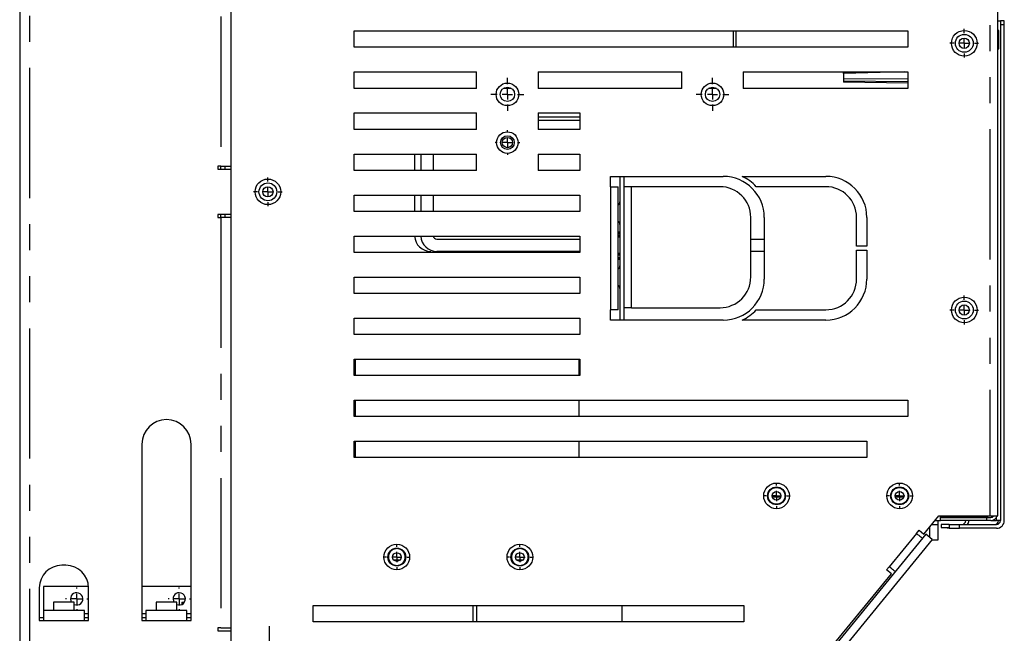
# Model space of a CAD drawing. Extents: x 89 to 295, y 55 to 285.
# Tile 11 of 27: x 89 to 137, y 140 to 170. Entities that reach past the tile are written whole.
import ezdxf

# ---------------------------------------------------------------- set-up
doc = ezdxf.new("R2010")
doc.units = 0
doc.linetypes.add('PHANTOM', pattern=[12.7, 6.35, -1.27, 1.27, -1.27, 1.27, -1.27])
doc.layers.get('0').update_dxf_attribs({"linetype": 'CONTINUOUS'})

# ---------------------------------------------------------------- blocks, each defined once
blk = doc.blocks.new('SW_CENTERMARKSYMBOL_117')
at = {"color": 0, "linetype": 'Continuous'}
for p, q in [((0, 0.5), (0, 0.55)), ((-0.5, 0), (-0.55, 0)), ((0, 0), (-0.25, 0)), ((0, 0), (0, 0.25)), ((0, 0), (0, -0.25)), ((0, 0), (0.25, 0)), ((0.5, 0), (0.55, 0)), ((0, -0.5), (0, -0.55))]:
    blk.add_line(p, q, dxfattribs=at)
blk = doc.blocks.new('SW_CENTERMARKSYMBOL_118')
at = {"color": 0, "linetype": 'Continuous'}
for p, q in [((0, 0.5), (0, 0.55)), ((-0.5, 0), (-0.55, 0)), ((0, 0), (-0.25, 0)), ((0, 0), (0, 0.25)), ((0, 0), (0, -0.25)), ((0, 0), (0.25, 0)), ((0.5, 0), (0.55, 0)), ((0, -0.5), (0, -0.55))]:
    blk.add_line(p, q, dxfattribs=at)
blk = doc.blocks.new('SW_CENTERMARKSYMBOL_134')
at = {"color": 0, "linetype": 'Continuous'}
for p, q in [((0, 0.5), (0, 0.7)), ((-0.5, 0), (-0.7, 0)), ((0, 0), (-0.25, 0)), ((0, 0), (0, 0.25)), ((0, 0), (0, -0.25)), ((0, 0), (0.25, 0)), ((0.5, 0), (0.7, 0)), ((0, -0.5), (0, -0.7))]:
    blk.add_line(p, q, dxfattribs=at)
blk = doc.blocks.new('SW_CENTERMARKSYMBOL_135')
at = {"color": 0, "linetype": 'Continuous'}
for p, q in [((0, 0.5), (0, 0.7)), ((-0.5, 0), (-0.7, 0)), ((0, 0), (-0.25, 0)), ((0, 0), (0, 0.25)), ((0, 0), (0, -0.25)), ((0, 0), (0.25, 0)), ((0.5, 0), (0.7, 0)), ((0, -0.5), (0, -0.7))]:
    blk.add_line(p, q, dxfattribs=at)
blk = doc.blocks.new('SW_CENTERMARKSYMBOL_142')
at = {"color": 0, "linetype": 'Continuous'}
for p, q in [((0, 0.5), (0, 0.6)), ((-0.5, 0), (-0.6, 0)), ((0, 0), (-0.25, 0)), ((0, 0), (0, 0.25)), ((0, 0), (0, -0.25)), ((0, 0), (0.25, 0)), ((0.5, 0), (0.6, 0)), ((0, -0.5), (0, -0.6))]:
    blk.add_line(p, q, dxfattribs=at)
blk = doc.blocks.new('SW_CENTERMARKSYMBOL_145')
at = {"color": 0, "linetype": 'Continuous'}
for p, q in [((0, 0.5), (0, 0.8)), ((-0.5, 0), (-0.8, 0)), ((0, 0), (-0.25, 0)), ((0, 0), (0, 0.25)), ((0, 0), (0, -0.25)), ((0, 0), (0.25, 0)), ((0.5, 0), (0.8, 0)), ((0, -0.5), (0, -0.8))]:
    blk.add_line(p, q, dxfattribs=at)
blk = doc.blocks.new('SW_CENTERMARKSYMBOL_148')
at = {"color": 0, "linetype": 'Continuous'}
for p, q in [((0, 0.5), (0, 0.8)), ((-0.5, 0), (-0.8, 0)), ((0, 0), (-0.25, 0)), ((0, 0), (0, 0.25)), ((0, 0), (0, -0.25)), ((0, 0), (0.25, 0)), ((0.5, 0), (0.8, 0)), ((0, -0.5), (0, -0.8))]:
    blk.add_line(p, q, dxfattribs=at)
blk = doc.blocks.new('SW_CENTERMARKSYMBOL_149')
at = {"color": 0, "linetype": 'Continuous'}
for p, q in [((0, 0.5), (0, 7.575)), ((-0.5, 0), (-7.575, 0)), ((0, 0), (-0.25, 0)), ((0, 0), (0, 0.25)), ((0, 0), (0, -0.25)), ((0, 0), (0.25, 0)), ((0.5, 0), (7.575, 0)), ((0, -0.5), (0, -7.575))]:
    blk.add_line(p, q, dxfattribs=at)
blk = doc.blocks.new('SW_CENTERMARKSYMBOL_151')
at = {"color": 0, "linetype": 'Continuous'}
for p, q in [((0, 0.5), (0, 0.7)), ((-0.5, 0), (-0.7, 0)), ((0, 0), (-0.25, 0)), ((0, 0), (0, 0.25)), ((0, 0), (0, -0.25)), ((0, 0), (0.25, 0)), ((0.5, 0), (0.7, 0)), ((0, -0.5), (0, -0.7))]:
    blk.add_line(p, q, dxfattribs=at)
blk = doc.blocks.new('SW_CENTERMARKSYMBOL_152')
at = {"color": 0, "linetype": 'Continuous'}
for p, q in [((0, 0.5), (0, 0.61)), ((-0.5, 0), (-0.61, 0)), ((0, 0), (-0.25, 0)), ((0, 0), (0, 0.25)), ((0, 0), (0, -0.25)), ((0, 0), (0.25, 0)), ((0.5, 0), (0.61, 0)), ((0, -0.5), (0, -0.61))]:
    blk.add_line(p, q, dxfattribs=at)
blk = doc.blocks.new('SW_CENTERMARKSYMBOL_153')
at = {"color": 0, "linetype": 'Continuous'}
for p, q in [((0, 0.5), (0, 0.61)), ((-0.5, 0), (-0.61, 0)), ((0, 0), (-0.25, 0)), ((0, 0), (0, 0.25)), ((0, 0), (0, -0.25)), ((0, 0), (0.25, 0)), ((0.5, 0), (0.61, 0)), ((0, -0.5), (0, -0.61))]:
    blk.add_line(p, q, dxfattribs=at)
blk = doc.blocks.new('SW_CENTERMARKSYMBOL_154')
at = {"color": 0, "linetype": 'Continuous'}
for p, q in [((0, 0.5), (0, 0.61)), ((-0.5, 0), (-0.61, 0)), ((0, 0), (-0.25, 0)), ((0, 0), (0, 0.25)), ((0, 0), (0, -0.25)), ((0, 0), (0.25, 0)), ((0.5, 0), (0.61, 0)), ((0, -0.5), (0, -0.61))]:
    blk.add_line(p, q, dxfattribs=at)
blk = doc.blocks.new('SW_CENTERMARKSYMBOL_155')
at = {"color": 0, "linetype": 'Continuous'}
for p, q in [((0, 0.5), (0, 0.61)), ((-0.5, 0), (-0.61, 0)), ((0, 0), (-0.25, 0)), ((0, 0), (0, 0.25)), ((0, 0), (0, -0.25)), ((0, 0), (0.25, 0)), ((0.5, 0), (0.61, 0)), ((0, -0.5), (0, -0.61))]:
    blk.add_line(p, q, dxfattribs=at)

msp = doc.modelspace()

# ---------------------------------------------------------------- linework, layer by layer
at = {"color": 7, "linetype": 'Continuous'}
for p, q in [((89.467, 222.944), (89.467, 123.444)), ((99.767, 217.744), (99.767, 128.644)), ((137.147, 146.144), (137.147, 215.794)), ((137.147, 170.284), (137.277, 170.284)), ((137.467, 170.284), (137.277, 170.284)), ((137.277, 170.284), (137.277, 170.084)), ((137.277, 170.084), (137.277, 145.924)), ((137.467, 170.084), (137.467, 170.284)), ((137.467, 145.924), (137.467, 170.084)), ((105.767, 169.787), (132.767, 169.787)), ((105.767, 168.987), (105.767, 169.787)), ((124.242, 169.787), (124.242, 168.987)), ((124.392, 168.987), (124.392, 169.787)), ((132.767, 169.787), (132.767, 168.987)), ((137.197, 169.815), (137.147, 169.815)), ((137.197, 168.915), (137.197, 169.815)), ((132.767, 168.987), (105.767, 168.987)), ((137.147, 168.915), (137.197, 168.915)), ((105.767, 167.787), (111.742, 167.787)), ((105.767, 166.987), (105.767, 167.787)), ((111.742, 166.987), (111.742, 167.787)), ((114.742, 167.787), (121.742, 167.787)), ((114.742, 167.787), (114.742, 166.987)), ((121.742, 166.987), (121.742, 167.787)), ((124.742, 167.787), (124.742, 166.987)), ((124.742, 167.787), (132.767, 167.787)), ((132.598, 167.787), (129.627, 167.711)), ((129.627, 167.711), (129.627, 167.787)), ((132.767, 167.787), (132.767, 166.987)), ((129.627, 167.459), (129.627, 167.355)), ((132.767, 167.433), (129.627, 167.459)), ((129.627, 167.355), (132.767, 167.328)), ((129.627, 167.355), (129.627, 167.287)), ((129.627, 167.327), (129.627, 167.327)), ((132.767, 167.232), (129.627, 167.287)), ((111.742, 166.987), (105.767, 166.987)), ((113.432, 166.987), (113.052, 166.987)), ((121.742, 166.987), (114.742, 166.987)), ((123.432, 166.987), (123.052, 166.987)), ((132.767, 166.987), (124.742, 166.987)), ((105.767, 165.787), (111.742, 165.787)), ((105.767, 164.987), (105.767, 165.787)), ((111.742, 164.987), (111.742, 165.787)), ((114.742, 165.787), (114.742, 164.987)), ((114.742, 165.787), (116.767, 165.787)), ((116.767, 165.787), (116.767, 164.987)), ((114.742, 165.594), (116.767, 165.594)), ((114.742, 165.444), (116.767, 165.444)), ((111.742, 164.987), (105.767, 164.987)), ((116.767, 164.987), (114.742, 164.987)), ((105.767, 163.787), (111.742, 163.787)), ((105.767, 162.987), (105.767, 163.787)), ((108.717, 163.787), (108.717, 162.987)), ((109.017, 163.787), (109.017, 162.987)), ((109.617, 163.787), (109.617, 162.987)), ((111.742, 162.987), (111.742, 163.787)), ((114.742, 163.787), (114.742, 162.987)), ((114.742, 163.787), (116.767, 163.787)), ((116.767, 163.787), (116.767, 162.987)), ((99.276, 163.194), (99.126, 163.194)), ((99.126, 163.194), (99.126, 163.044)), ((99.126, 163.044), (99.767, 163.044)), ((99.276, 163.194), (99.767, 163.194)), ((99.467, 163.194), (99.467, 163.044)), ((111.742, 162.987), (105.767, 162.987)), ((116.767, 162.987), (114.742, 162.987)), ((118.267, 162.694), (123.767, 162.694)), ((118.267, 162.194), (118.267, 162.694)), ((118.727, 162.694), (118.727, 155.694)), ((118.917, 162.694), (118.917, 162.194)), ((124.683, 162.694), (128.767, 162.694)), ((105.767, 161.787), (116.767, 161.787)), ((105.767, 160.987), (105.767, 161.787)), ((108.717, 161.787), (108.717, 160.987)), ((109.017, 161.787), (109.017, 160.987)), ((109.617, 161.787), (109.617, 160.987)), ((116.767, 161.787), (116.767, 160.987)), ((118.267, 162.194), (118.647, 162.194)), ((118.647, 156.194), (118.647, 162.194)), ((118.917, 162.194), (118.917, 156.294)), ((119.297, 162.194), (118.917, 162.194)), ((123.607, 162.194), (119.297, 162.194)), ((128.767, 162.194), (125.376, 162.194)), ((99.767, 160.844), (99.126, 160.844)), ((99.126, 160.844), (99.126, 160.694)), ((99.467, 160.844), (99.467, 160.694)), ((116.767, 160.987), (105.767, 160.987)), ((99.126, 160.694), (99.276, 160.694)), ((99.767, 160.694), (99.276, 160.694)), ((125.107, 157.794), (125.107, 160.694)), ((125.767, 160.694), (125.767, 157.694)), ((130.267, 159.294), (130.267, 160.694)), ((130.767, 160.694), (130.767, 159.294)), ((118.647, 159.944), (118.727, 159.944)), ((105.767, 159.787), (116.767, 159.787)), ((105.767, 158.987), (105.767, 159.787)), ((109.807, 159.644), (116.767, 159.644)), ((116.767, 159.787), (116.767, 158.987)), ((118.647, 159.779), (118.727, 159.779)), ((125.107, 159.644), (125.767, 159.644)), ((116.767, 158.987), (105.767, 158.987)), ((109.807, 159.044), (116.767, 159.044)), ((118.727, 158.909), (118.647, 158.909)), ((125.107, 159.044), (125.767, 159.044)), ((130.767, 159.294), (130.267, 159.294)), ((130.267, 159.094), (130.767, 159.094)), ((130.267, 157.694), (130.267, 159.094)), ((130.767, 159.094), (130.767, 157.694)), ((118.647, 158.699), (118.727, 158.699)), ((105.767, 157.787), (116.767, 157.787)), ((105.767, 156.987), (105.767, 157.787)), ((116.767, 157.787), (116.767, 156.987)), ((116.767, 156.987), (105.767, 156.987)), ((118.267, 155.694), (118.267, 156.194)), ((118.647, 156.194), (118.267, 156.194)), ((118.917, 156.294), (118.917, 155.694)), ((119.297, 156.294), (118.917, 156.294)), ((119.297, 156.294), (123.607, 156.294)), ((125.376, 156.194), (128.767, 156.194)), ((105.767, 155.787), (116.767, 155.787)), ((105.767, 154.987), (105.767, 155.787)), ((116.767, 155.787), (116.767, 154.987)), ((123.767, 155.694), (118.267, 155.694)), ((128.767, 155.694), (124.683, 155.694)), ((116.767, 154.987), (105.767, 154.987)), ((105.767, 153.787), (116.767, 153.787)), ((105.767, 152.987), (105.767, 153.787)), ((105.817, 153.787), (105.817, 153.494)), ((116.727, 153.787), (116.727, 152.987)), ((116.767, 153.787), (116.767, 152.987)), ((105.817, 153.494), (105.817, 152.987)), ((116.767, 152.987), (105.767, 152.987)), ((105.767, 151.787), (132.767, 151.787)), ((105.767, 150.987), (105.767, 151.787)), ((105.817, 151.787), (105.817, 150.987)), ((116.727, 151.787), (116.727, 150.987)), ((132.767, 151.787), (132.767, 150.987)), ((132.767, 150.987), (105.767, 150.987)), ((105.767, 149.787), (130.767, 149.787)), ((105.767, 148.987), (105.767, 149.787)), ((105.817, 149.787), (105.817, 148.987)), ((116.727, 149.787), (116.727, 148.987)), ((130.767, 149.787), (130.767, 148.987)), ((95.422, 149.644), (95.422, 141.044)), ((97.822, 141.044), (97.822, 149.644)), ((130.767, 148.987), (105.767, 148.987)), ((126.156, 147.084), (126.568, 147.084)), ((132.156, 147.084), (132.568, 147.084)), ((133.544, 145.261), (134.267, 146.144)), ((134.087, 145.924), (134.362, 145.924)), ((134.236, 145.724), (134.236, 145.924)), ((134.267, 146.144), (136.767, 146.144)), ((134.362, 145.924), (134.362, 146.144)), ((134.362, 146.085), (136.467, 146.085)), ((134.362, 146.074), (136.617, 146.074)), ((136.617, 145.924), (134.362, 145.924)), ((134.396, 146.085), (134.396, 146.074)), ((136.617, 145.924), (136.617, 146.074)), ((136.617, 146.074), (136.807, 146.074)), ((136.807, 145.924), (136.617, 145.924)), ((136.767, 146.144), (137.147, 146.144)), ((136.807, 145.924), (137.086, 145.924)), ((137.277, 145.924), (137.086, 145.924)), ((133.185, 145.297), (133.312, 145.452)), ((133.312, 145.452), (133.544, 145.261)), ((133.836, 145.099), (133.836, 145.618)), ((133.923, 145.724), (134.236, 145.724)), ((134.236, 144.974), (134.236, 145.724)), ((134.386, 145.734), (134.386, 145.584)), ((134.777, 145.734), (134.386, 145.734)), ((134.386, 145.584), (134.777, 145.584)), ((134.686, 145.584), (134.686, 145.544)), ((134.777, 145.544), (134.686, 145.544)), ((134.777, 145.734), (134.777, 145.544)), ((134.777, 145.734), (135.277, 145.734)), ((134.777, 145.544), (135.277, 145.544)), ((135.277, 145.734), (137.086, 145.734)), ((137.086, 145.544), (135.277, 145.544)), ((133.644, 145.256), (119.823, 128.385)), ((133.954, 145.003), (120.132, 128.131)), ((133.954, 145.003), (133.644, 145.256)), ((133.93, 144.974), (134.236, 144.974)), ((91.722, 143.744), (91.522, 143.744)), ((107.988, 143.984), (107.715, 143.984)), ((113.988, 143.984), (113.715, 143.984)), ((131.728, 143.518), (131.855, 143.672)), ((122.074, 131.26), (131.96, 143.328)), ((131.96, 143.328), (131.728, 143.518)), ((90.422, 142.644), (90.422, 141.044)), ((92.82, 142.704), (90.622, 142.704)), ((90.622, 142.704), (90.622, 141.544)), ((92.822, 141.044), (92.822, 142.644)), ((97.822, 142.704), (95.422, 142.704)), ((91.122, 141.944), (91.122, 141.544)), ((92.122, 141.944), (91.122, 141.944)), ((92.122, 141.544), (92.122, 141.944)), ((96.122, 141.944), (96.122, 141.544)), ((97.122, 141.944), (96.122, 141.944)), ((97.122, 141.544), (97.122, 141.944)), ((97.372, 141.944), (97.372, 141.832)), ((97.372, 141.944), (97.5, 141.944)), ((103.767, 141.787), (124.767, 141.787)), ((103.767, 140.987), (103.767, 141.787)), ((111.552, 141.787), (111.552, 140.987)), ((111.742, 141.787), (111.742, 140.987)), ((118.842, 140.987), (118.842, 141.787)), ((124.767, 141.787), (124.767, 140.987)), ((90.422, 141.204), (90.622, 141.204)), ((92.622, 141.544), (90.622, 141.544)), ((90.622, 141.544), (90.622, 141.053)), ((92.622, 141.053), (92.622, 141.544)), ((92.622, 141.204), (92.822, 141.204)), ((95.422, 141.204), (95.622, 141.204)), ((97.622, 141.544), (95.622, 141.544)), ((95.622, 141.544), (95.622, 141.053)), ((97.622, 141.053), (97.622, 141.544)), ((97.622, 141.204), (97.822, 141.204)), ((90.422, 141.044), (90.622, 141.044)), ((90.622, 141.053), (90.622, 141.044)), ((92.622, 141.044), (92.622, 141.053)), ((92.622, 141.044), (92.822, 141.044)), ((95.422, 141.044), (95.622, 141.044)), ((95.622, 141.053), (95.622, 141.044)), ((97.622, 141.044), (97.622, 141.053)), ((97.622, 141.044), (97.822, 141.044)), ((99.276, 140.694), (99.126, 140.694)), ((99.126, 140.694), (99.126, 140.544)), ((99.276, 140.694), (99.767, 140.694)), ((124.767, 140.987), (103.767, 140.987)), ((99.126, 140.544), (99.767, 140.544))]:
    msp.add_line(p, q, dxfattribs=at)
at = {"color": 58, "linetype": 'PHANTOM'}
for p, q in [((89.957, 123.539), (89.957, 222.848)), ((136.767, 215.794), (136.767, 146.144)), ((99.276, 183.194), (99.276, 163.194)), ((137.467, 170.084), (137.277, 170.084)), ((99.276, 163.044), (99.276, 163.194)), ((118.267, 162.194), (118.267, 156.194)), ((119.297, 156.294), (119.297, 162.194)), ((99.276, 160.694), (99.276, 160.844)), ((99.276, 160.694), (99.276, 140.694)), ((118.647, 159.994), (118.727, 159.994)), ((118.727, 159.894), (118.647, 159.894)), ((118.647, 159.829), (118.727, 159.829)), ((118.727, 159.729), (118.647, 159.729)), ((118.647, 158.959), (118.727, 158.959)), ((118.727, 158.859), (118.647, 158.859)), ((118.647, 158.749), (118.727, 158.749)), ((118.727, 158.649), (118.647, 158.649)), ((105.767, 153.494), (105.817, 153.494)), ((134.777, 146.085), (134.777, 146.074)), ((137.086, 145.924), (137.086, 146.07)), ((135.277, 145.544), (135.277, 145.734)), ((133.185, 145.297), (131.855, 143.672)), ((92.622, 141.395), (92.822, 141.395)), ((95.422, 141.395), (95.622, 141.395)), ((97.622, 141.395), (97.822, 141.395)), ((90.622, 141.053), (92.622, 141.053)), ((95.622, 141.053), (97.622, 141.053))]:
    msp.add_line(p, q, dxfattribs=at)
at = {"color": 7, "linetype": 'Continuous', "flags": 128}
for points in [[(133.185, 145.297), (133.243, 145.25), (133.298, 145.205), (133.349, 145.163), (133.393, 145.126), (133.43, 145.096), (133.457, 145.074), (133.474, 145.06), (133.48, 145.056)], [(132.149, 143.431), (132.143, 143.436), (132.126, 143.45), (132.099, 143.472), (132.063, 143.502), (132.018, 143.538), (131.967, 143.58), (131.912, 143.625), (131.855, 143.672)]]:
    msp.add_lwpolyline(points, dxfattribs=at)
at = {"color": 7, "linetype": 'Continuous'}
for centre, radius in [((135.515, 169.184), 0.625), ((135.515, 169.184), 0.435), ((135.515, 169.184), 0.25), ((113.242, 166.694), 0.55), ((113.242, 166.694), 0.35), ((123.242, 166.694), 0.55), ((123.242, 166.694), 0.35), ((113.242, 164.344), 0.525), ((113.242, 164.344), 0.335), ((113.242, 164.344), 0.25), ((101.567, 161.944), 0.625), ((101.567, 161.944), 0.435), ((101.567, 161.944), 0.25), ((135.515, 156.184), 0.625), ((135.515, 156.184), 0.435), ((135.515, 156.184), 0.25), ((126.362, 147.124), 0.625), ((126.362, 147.124), 0.435), ((132.362, 147.124), 0.625), ((132.362, 147.124), 0.435), ((126.362, 147.124), 0.21), ((132.362, 147.124), 0.21), ((107.851, 144.144), 0.625), ((107.851, 144.144), 0.435), ((113.851, 144.144), 0.625), ((113.851, 144.144), 0.435), ((107.851, 144.144), 0.21), ((113.851, 144.144), 0.21)]:
    msp.add_circle(centre, radius, dxfattribs=at)
for centre, radius, start, end in [((123.767, 160.694), 2, 0, 90), ((123.767, 160.694), 2.2, 42.9859, 65.38), ((128.767, 160.694), 2, 0, 90), ((123.607, 160.694), 1.5, 0, 90), ((128.767, 160.694), 1.5, 0, 90), ((118.527, 161.459), 0.2, 307.0492, 0), ((118.527, 160.359), 0.2, 0, 52.9508), ((109.507, 159.834), 0.791, 183.3949, 270), ((109.807, 159.834), 0.791, 183.3949, 270), ((109.807, 159.834), 0.191, 194.225, 270), ((118.527, 158.329), 0.2, 307.0492, 0), ((123.607, 157.794), 1.5, 270, 0), ((123.767, 157.694), 2, 270, 0), ((128.767, 157.694), 1.5, 270, 0), ((128.767, 157.694), 2, 270, 0), ((118.527, 157.229), 0.2, 0, 52.9508), ((123.767, 157.694), 2.2, 294.62, 317.0141), ((96.622, 149.644), 1.2, 0, 180), ((135.396, 145.924), 0.191, 270, 0), ((135.396, 145.924), 0.341, 325.9808, 0), ((136.467, 146.575), 0.49, 270, 298.392), ((136.807, 146.265), 0.19, 270, 320.5674), ((136.807, 146.265), 0.34, 270, 339.1845), ((136.996, 145.924), 0.191, 270, 360), ((137.086, 145.924), 0.381, 270, 0), ((137.086, 145.924), 0.191, 270, 0), ((91.522, 142.644), 1.1, 90, 180), ((91.722, 142.644), 1.1, 0, 90), ((92.247, 142.104), 0.3, 90, 212.406), ((92.247, 142.104), 0.3, 245.3757, 90), ((97.247, 142.104), 0.3, 90, 212.406), ((97.247, 142.104), 0.3, 245.3757, 90)]:
    msp.add_arc(centre, radius, start, end, dxfattribs=at)
msp.add_open_spline([(129.627, 167.711), (129.627, 167.706), (129.627, 167.694), (129.627, 167.662), (129.627, 167.642), (129.627, 167.594), (129.627, 167.568), (129.627, 167.513), (129.627, 167.485), (129.627, 167.459)], degree=3, knots=[0, 0, 0, 0, 0.25, 0.25, 0.5, 0.5, 0.75, 0.75, 1, 1, 1, 1], dxfattribs=at)
at = {"color": 58, "linetype": 'PHANTOM'}
for points, knots in [([(126.362, 146.714), (126.471, 146.714), (126.575, 146.757), (126.729, 146.911), (126.772, 147.015), (126.772, 147.233), (126.729, 147.337), (126.575, 147.491), (126.471, 147.534), (126.253, 147.534), (126.149, 147.491), (125.995, 147.337), (125.952, 147.233), (125.952, 147.015), (125.995, 146.911), (126.149, 146.757), (126.253, 146.714), (126.362, 146.714)], [0, 0, 0, 0, 0.125, 0.125, 0.25, 0.25, 0.375, 0.375, 0.5, 0.5, 0.625, 0.625, 0.75, 0.75, 0.875, 0.875, 1, 1, 1, 1]), ([(132.362, 146.714), (132.471, 146.714), (132.575, 146.757), (132.729, 146.911), (132.772, 147.015), (132.772, 147.233), (132.729, 147.337), (132.575, 147.491), (132.471, 147.534), (132.253, 147.534), (132.149, 147.491), (131.995, 147.337), (131.952, 147.233), (131.952, 147.015), (131.995, 146.911), (132.149, 146.757), (132.253, 146.714), (132.362, 146.714)], [0, 0, 0, 0, 0.125, 0.125, 0.25, 0.25, 0.375, 0.375, 0.5, 0.5, 0.625, 0.625, 0.75, 0.75, 0.875, 0.875, 1, 1, 1, 1]), ([(107.851, 143.734), (107.826, 143.734), (107.774, 143.738), (107.698, 143.761), (107.625, 143.798), (107.559, 143.852), (107.506, 143.917), (107.468, 143.99), (107.446, 144.066), (107.439, 144.144), (107.446, 144.221), (107.468, 144.297), (107.506, 144.37), (107.559, 144.436), (107.625, 144.489), (107.698, 144.527), (107.774, 144.549), (107.851, 144.556), (107.929, 144.549), (108.005, 144.527), (108.078, 144.489), (108.143, 144.436), (108.197, 144.37), (108.234, 144.297), (108.257, 144.221), (108.264, 144.144), (108.257, 144.066), (108.234, 143.99), (108.197, 143.917), (108.143, 143.852), (108.078, 143.798), (108.005, 143.761), (107.929, 143.738), (107.877, 143.734), (107.851, 143.734)], [0, 0, 0, 0, 0.0299975, 0.0600053, 0.0921613, 0.1249998, 0.1578383, 0.1899944, 0.2199868, 0.2499998, 0.2799922, 0.3100053, 0.3421613, 0.3749998, 0.4078383, 0.4399944, 0.4699868, 0.4999998, 0.5299922, 0.5600053, 0.5921613, 0.6249998, 0.6578383, 0.6899944, 0.7199868, 0.7499998, 0.7799922, 0.8100053, 0.8421613, 0.8749998, 0.9078383, 0.9399944, 0.9699921, 1, 1, 1, 1]), ([(113.851, 143.734), (113.826, 143.734), (113.774, 143.738), (113.698, 143.761), (113.625, 143.798), (113.559, 143.852), (113.506, 143.917), (113.468, 143.99), (113.446, 144.066), (113.439, 144.144), (113.446, 144.221), (113.468, 144.297), (113.506, 144.37), (113.559, 144.436), (113.625, 144.489), (113.698, 144.527), (113.774, 144.549), (113.851, 144.556), (113.929, 144.549), (114.005, 144.527), (114.078, 144.489), (114.143, 144.436), (114.197, 144.37), (114.234, 144.297), (114.257, 144.221), (114.264, 144.144), (114.257, 144.066), (114.234, 143.99), (114.197, 143.917), (114.143, 143.852), (114.078, 143.798), (114.005, 143.761), (113.929, 143.738), (113.877, 143.734), (113.851, 143.734)], [0, 0, 0, 0, 0.029998, 0.060005, 0.092161, 0.125, 0.157838, 0.189994, 0.219987, 0.25, 0.279992, 0.310005, 0.342161, 0.375, 0.407838, 0.439994, 0.469987, 0.5, 0.529992, 0.560005, 0.592161, 0.625, 0.657838, 0.689994, 0.719987, 0.75, 0.779992, 0.810005, 0.842161, 0.875, 0.907838, 0.939994, 0.969992, 1, 1, 1, 1])]:
    msp.add_open_spline(points, degree=3, knots=knots, dxfattribs=at)

# ---------------------------------------------------------------- block references
at = {"color": 7, "linetype": 'Continuous'}
for name, p in [('SW_CENTERMARKSYMBOL_134', (135.515, 169.184)), ('SW_CENTERMARKSYMBOL_145', (113.242, 166.694)), ('SW_CENTERMARKSYMBOL_148', (123.242, 166.694)), ('SW_CENTERMARKSYMBOL_142', (113.242, 164.344)), ('SW_CENTERMARKSYMBOL_151', (101.567, 161.944)), ('SW_CENTERMARKSYMBOL_135', (135.515, 156.184)), ('SW_CENTERMARKSYMBOL_153', (126.362, 147.124)), ('SW_CENTERMARKSYMBOL_152', (132.362, 147.124)), ('SW_CENTERMARKSYMBOL_154', (107.851, 144.144)), ('SW_CENTERMARKSYMBOL_155', (113.851, 144.144)), ('SW_CENTERMARKSYMBOL_117', (92.247, 142.104)), ('SW_CENTERMARKSYMBOL_118', (97.247, 142.104)), ('SW_CENTERMARKSYMBOL_149', (101.647, 133.199))]:
    msp.add_blockref(name, p, dxfattribs=at)

doc.saveas('drawing.dxf')
